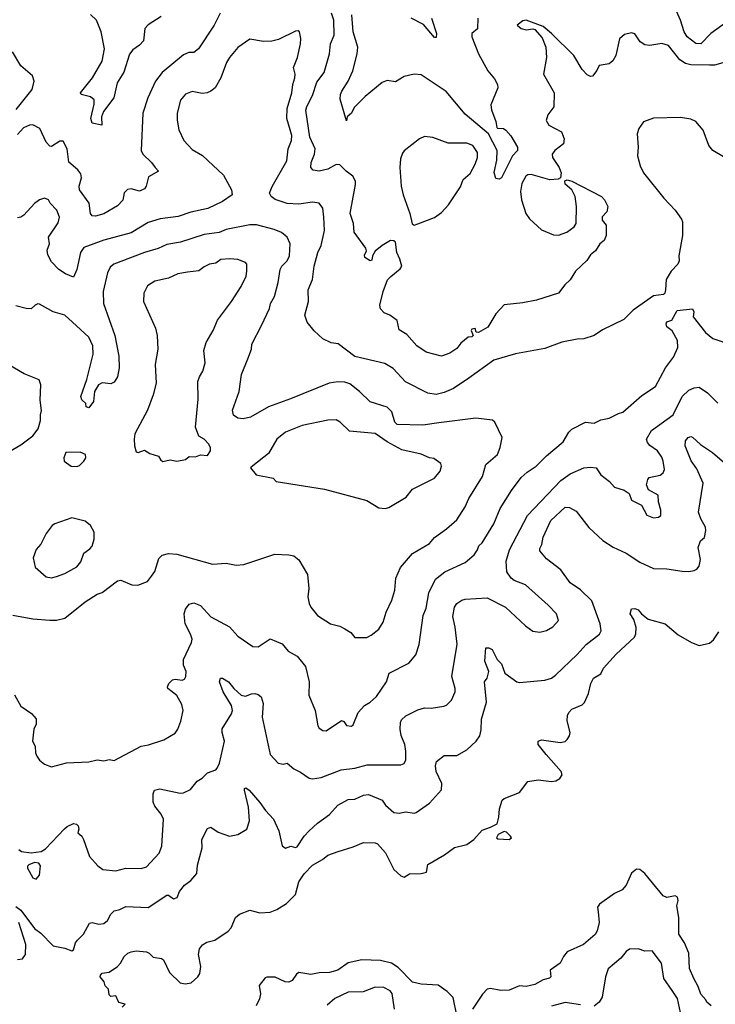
# Model space of a CAD drawing. Extents: x 1771496 to 1971148, y 471553 to 643630.
# Tile 96 of 256: x 1852208 to 1856310, y 532823 to 538627. Entities that reach past the tile are written whole.
import ezdxf

# ---------------------------------------------------------------- set-up
doc = ezdxf.new("R2010")
doc.units = 0

msp = doc.modelspace()

# ---------------------------------------------------------------- linework, layer by layer
at = {"layer": '0CON10XD'}
for points in [[(1856571.7, 538668.3), (1856536, 538595), (1856505, 538566), (1856435, 538606.5), (1856405, 538609.6), (1856353.7, 538596.3), (1856284.5, 538545), (1856225, 538485.5), (1856195, 538486.5), (1856144.6, 538525), (1856127.1, 538555), (1856105.4, 538625), (1856073.5, 538695)], [(1853391.1, 538665), (1853355.5, 538595), (1853261.9, 538455), (1853235, 538434.3), (1853205, 538433.1), (1853175, 538420.6), (1853048.6, 538315), (1853008.1, 538265), (1852963.4, 538166.6), (1852934.5, 538075), (1852924.3, 537855), (1852933.8, 537835), (1852985, 537785.8), (1853006.5, 537756.5), (1853026.2, 537735), (1852968.6, 537701.4), (1852954.6, 537645.4), (1852945, 537629.2), (1852915, 537616.9), (1852865, 537630), (1852844.1, 537625.9), (1852824.2, 537605.8), (1852816.6, 537563.4), (1852785, 537530), (1852705, 537483.5), (1852655, 537469.5), (1852635, 537470), (1852625.6, 537485), (1852617.8, 537545), (1852560.6, 537625), (1852558.9, 537645), (1852572.1, 537695), (1852567.7, 537717.7), (1852551.8, 537741.8), (1852497.8, 537787.8), (1852488.2, 537865), (1852465, 537911.2), (1852445, 537910.8), (1852395, 537879.4), (1852385, 537881.1), (1852365, 537904.2), (1852327.1, 537985), (1852285, 538007.8), (1852265, 538005.6), (1852231.4, 537988.6), (1852195, 537950)], [(1853043.3, 538645), (1852965, 538595.6), (1852945.6, 538575), (1852938, 538502), (1852915, 538477.1), (1852875, 538448.6), (1852856, 538424), (1852821.9, 538318.1), (1852782.5, 538255), (1852763, 538167), (1852702.7, 538085), (1852690, 538055), (1852692.5, 538005), (1852635, 538016.2), (1852627.8, 538045), (1852648, 538128), (1852647.5, 538155), (1852625, 538171.8), (1852571.2, 538185), (1852566.2, 538195), (1852636.8, 538283.2), (1852695, 538382.9), (1852708.3, 538455), (1852688.9, 538555), (1852660.4, 538625), (1852625, 538658.1)], [(1856355, 538372.5), (1856305, 538359.5), (1856275, 538358.2), (1856165, 538361.1), (1856135, 538367.7), (1856100.7, 538390.7), (1856035, 538474.4), (1855995, 538486.5), (1855925, 538474.5), (1855895, 538478.9), (1855866.2, 538496.2), (1855835, 538543.3), (1855815, 538550), (1855775, 538539.2), (1855745, 538513.8), (1855723.4, 538416.6), (1855705.5, 538384.5), (1855685, 538366), (1855625, 538356.2), (1855611.8, 538328.2), (1855585, 538294), (1855575, 538292), (1855555, 538301.4), (1855525, 538332.9), (1855475, 538416.5), (1855345, 538545.6), (1855295, 538585.8), (1855195, 538623.8), (1855175, 538620), (1855142.5, 538595), (1855165, 538574), (1855195, 538567.5), (1855233.8, 538573.8), (1855245, 538570), (1855290, 538520), (1855311.1, 538465), (1855315.5, 538405), (1855297.3, 538305), (1855360, 538195), (1855357.2, 538112.8), (1855323, 538067), (1855312.3, 538032.3), (1855328.8, 538005), (1855402.5, 537965), (1855418.6, 537925), (1855414.2, 537895), (1855362.9, 537855), (1855348.9, 537835), (1855349.4, 537815), (1855389.4, 537755), (1855402, 537725), (1855397.5, 537695), (1855383.9, 537686.1), (1855335, 537682.9), (1855225, 537713.6), (1855205, 537713.1), (1855192.5, 537705), (1855169.2, 537660.8), (1855162, 537615), (1855167.2, 537565), (1855193.8, 537485), (1855215, 537452.9), (1855285, 537387.5), (1855355, 537358.9), (1855385, 537357.8), (1855435.5, 537374.5), (1855478.8, 537405), (1855489.2, 537425), (1855490.9, 537525), (1855484.4, 537585), (1855463.5, 537623.5), (1855425, 537657.5), (1855423.6, 537676.4), (1855436.7, 537683.3), (1855465, 537675.8), (1855638.8, 537585), (1855656, 537565), (1855676, 537525), (1855670, 537495), (1855642.5, 537465), (1855642.5, 537445), (1855666, 537415), (1855665.7, 537355), (1855655, 537326.2), (1855630, 537305), (1855603.3, 537265), (1855575, 537240), (1855552.1, 537207.9), (1855485.7, 537144.3), (1855455, 537093.3), (1855423.3, 537065), (1855386.2, 537015), (1855255, 536973.1), (1855175, 536957.1), (1855064.4, 536945.6), (1855015, 536892.5), (1854968.8, 536815), (1854913, 536783), (1854900, 536785), (1854895, 536807.5), (1854875, 536802.5), (1854870, 536795), (1854882.5, 536765), (1854875, 536757.5), (1854853.3, 536755), (1854809.4, 536720.6), (1854785, 536689.2), (1854745, 536660.6), (1854695, 536644.3), (1854605, 536668.1), (1854549.2, 536705), (1854491.7, 536771.7), (1854445, 536798.8), (1854433.3, 536853.3), (1854390, 536885), (1854358.3, 536898.3), (1854335, 536922.5), (1854332, 536945), (1854351.2, 537025), (1854377.3, 537092.7), (1854397, 537113), (1854451.2, 537158.8), (1854461.2, 537175), (1854450.6, 537215), (1854431.4, 537255), (1854423.3, 537315), (1854415, 537323.3), (1854395, 537326.2), (1854345, 537296.7), (1854305, 537263.3), (1854288.8, 537235), (1854285, 537210), (1854275, 537206.2), (1854243.8, 537225), (1854241.7, 537238.3), (1854253.3, 537265), (1854249.5, 537279.5), (1854180, 537375), (1854176.9, 537425), (1854156.5, 537485), (1854189.3, 537655), (1854187.8, 537675), (1854172.3, 537705), (1854133.4, 537733.4), (1854095, 537772.1), (1854075, 537772.9), (1854025, 537746.2), (1853975, 537733.8), (1853939.3, 537739.3), (1853925.7, 537755), (1853927.5, 537785), (1853946.2, 537835), (1853950.4, 537865), (1853918.2, 537935), (1853896.3, 538093.7), (1853900.9, 538115), (1853935, 538180), (1853961.3, 538258.7), (1854004.5, 538315), (1854035.4, 538425), (1854040, 538485), (1854062.1, 538535), (1854060.2, 538625), (1854046.1, 538666.1)], [(1854908.9, 538635), (1854907.9, 538572.1), (1854874, 538545), (1854874.3, 538525), (1854914.2, 538425), (1854968.8, 538325), (1855008, 538278), (1855025.7, 538245), (1855027.1, 538225), (1854986.7, 538125), (1854990, 538095), (1855016.2, 538026.2), (1855021.8, 537991.8), (1855026.6, 537986.6), (1855061.2, 537985), (1855075, 537975.5), (1855105, 537941.9), (1855143.1, 537875), (1855143.1, 537855), (1855114.3, 537825), (1855048.9, 537695), (1855035, 537686.7), (1855015, 537691.4), (1855006.6, 537726.6), (1855021.4, 537798.6), (1855023.9, 537855), (1854973.5, 537955), (1854835, 538069.3), (1854722.7, 538202.7), (1854575, 538302.5), (1854535, 538305.7), (1854475, 538291.9), (1854425, 538260.8), (1854375, 538269.2), (1854345, 538256.9), (1854245.9, 538174.1), (1854181.3, 538108.7), (1854164, 538075), (1854140, 538055), (1854135, 538030), (1854098.7, 538158.7), (1854099.5, 538185), (1854107.5, 538205), (1854145.8, 538264.2), (1854172.7, 538325), (1854198, 538425), (1854202.2, 538465), (1854174.6, 538555), (1854166.6, 538655)], [(1854636.2, 538635), (1854665.6, 538545), (1854665, 538522.5), (1854655, 538521.2), (1854589.3, 538599.3), (1854516.3, 538636.3)], [(1856357.6, 537817.6), (1856296, 537855), (1856272.9, 537885), (1856238.8, 537975), (1856195, 538026.2), (1856165, 538040), (1856105, 538050), (1855945, 538046.7), (1855887.5, 538025), (1855858.8, 537985), (1855850, 537955), (1855856.2, 537875), (1855851.2, 537825), (1855868, 537765), (1855886.2, 537725), (1856005.8, 537575), (1856073.9, 537503.9), (1856111.1, 537451.1), (1856117.5, 537435), (1856117.5, 537355), (1856095.7, 537235), (1856097.5, 537205), (1856089.2, 537185), (1856049.2, 537145), (1856020, 537095), (1856016.1, 537033.9), (1856012.5, 537015), (1856005, 537007.5), (1855945, 536998.8), (1855826.2, 536915), (1855770.9, 536859.1), (1855645, 536798.6), (1855595.4, 536764.6), (1855535, 536745.6), (1855495, 536744.4), (1855405, 536726.7), (1855305, 536688.5), (1855132.6, 536657.4), (1855005, 536620.8), (1854855.9, 536514.1), (1854766.9, 536453.1), (1854710.8, 536429.2), (1854665, 536417.5), (1854615, 536425.6), (1854482.6, 536492.6), (1854410.8, 536570.8), (1854361.1, 536601.1), (1854185, 536641.1), (1854086.4, 536716.4), (1854045, 536722.5), (1853996.7, 536745), (1853945, 536793.3), (1853903.8, 536845), (1853888.8, 536885), (1853910.6, 536965), (1853909.5, 537035), (1853935.5, 537095), (1853945.5, 537175), (1853966.7, 537255), (1853985.4, 537295), (1854006.2, 537385), (1854002.6, 537462.6), (1853995.5, 537515.5), (1853975, 537546), (1853935, 537551.4), (1853855, 537540.5), (1853785, 537542.9), (1853715, 537566.7), (1853690.8, 537585), (1853681.4, 537605), (1853696.5, 537643.5), (1853783.8, 537795), (1853792.2, 537865), (1853811.7, 537915), (1853812.9, 537945), (1853784.2, 538045), (1853786.3, 538103.7), (1853813.8, 538195), (1853819.1, 538245), (1853831.5, 538285), (1853832.5, 538305), (1853822.2, 538345), (1853846.5, 538405), (1853863.1, 538485), (1853865.5, 538515.5), (1853858.8, 538555), (1853851.2, 538561.2), (1853835, 538559.2), (1853735, 538509.4), (1853695, 538500.6), (1853645, 538498.1), (1853565, 538511.2), (1853495, 538463.8), (1853445, 538404), (1853426.9, 538375), (1853395, 538283.8), (1853360, 538225), (1853336, 538205), (1853313.8, 538196.2), (1853285, 538192.7), (1853225, 538203.3), (1853185, 538188.6), (1853157.2, 538152.8), (1853137.3, 538075), (1853136.4, 538035), (1853147.4, 537977.4), (1853175.7, 537915), (1853225, 537860.8), (1853285.5, 537825.5), (1853410.3, 537710.3), (1853458, 537625), (1853461.2, 537595), (1853405, 537555.6), (1853316.9, 537513.1), (1853218.3, 537491.7), (1853143.1, 537466.9), (1853037, 537453), (1852965, 537432.1), (1852865, 537370.4), (1852705, 537328.2), (1852585.6, 537285), (1852566.2, 537255), (1852544.6, 537155.4), (1852525, 537110), (1852479.1, 537129.1), (1852438.6, 537155), (1852395, 537199.4), (1852375, 537240), (1852370.8, 537269.2), (1852383.5, 537305), (1852377.7, 537345), (1852435, 537430), (1852442.9, 537462.9), (1852427.5, 537505), (1852388, 537545), (1852377.5, 537565), (1852355, 537574.2), (1852324.3, 537565.7), (1852295, 537544), (1852233.3, 537475), (1852215, 537462), (1852195, 537458.8)], [(1852187.5, 538097.5), (1852282, 538215), (1852293.3, 538265), (1852283.3, 538295), (1852214.2, 538354.2), (1852166.6, 538436.6)], [(1854535, 537416.7), (1854555, 537424.2), (1854655, 537460.5), (1854695, 537490), (1854736.4, 537535), (1854808, 537642), (1854822.4, 537685), (1854865, 537720.5), (1854894.6, 537775), (1854907.1, 537815), (1854908.1, 537845), (1854881.2, 537885), (1854845, 537898.6), (1854735, 537898.2), (1854645, 537931.9), (1854595, 537937.5), (1854565, 537924), (1854475.7, 537854.3), (1854465, 537840), (1854453.3, 537806.7), (1854449.5, 537755), (1854456.7, 537645), (1854468.9, 537595), (1854509.4, 537485), (1854523, 537423), (1854535, 537416.7)], [(1852167.5, 535117.5), (1852285, 535095.8), (1852385, 535087.1), (1852425, 535087.5), (1852475, 535100), (1852595, 535195.8), (1852665, 535240.8), (1852695, 535251.2), (1852785, 535320), (1852805, 535323.3), (1852870, 535295), (1852905, 535293.3), (1852962.5, 535315), (1852985, 535347.5), (1853006, 535375), (1853028.3, 535451.7), (1853048.7, 535471.3), (1853085, 535481.1), (1853135, 535476.7), (1853345, 535417.5), (1853425, 535423.3), (1853485, 535411.2), (1853530, 535415), (1853713.6, 535476.4), (1853795, 535472.5), (1853825, 535466.7), (1853855, 535442.5), (1853905.9, 535355.9), (1853912.9, 535275), (1853907.1, 535225), (1853914.3, 535185), (1853925, 535163.3), (1853963.8, 535115), (1854040, 535065), (1854095, 535052), (1854125.7, 535035.7), (1854160, 535015), (1854185, 534986), (1854255, 534985.8), (1854281.7, 534998.3), (1854325.5, 535035), (1854352.1, 535075), (1854369.5, 535135), (1854402.3, 535205), (1854420, 535265), (1854425.8, 535335), (1854452.8, 535397.2), (1854525, 535480.8), (1854625, 535540), (1854654.2, 535575), (1854724.2, 535625), (1854785, 535679.2), (1854835.5, 535755), (1854856.7, 535805), (1854936.5, 535935), (1854956.9, 536005), (1855025.4, 536064.6), (1855041.4, 536105), (1855052.5, 536165), (1855010, 536255), (1854995.8, 536265.8), (1854897.3, 536277.3), (1854679.2, 536250.8), (1854586.4, 536236.4), (1854435, 536240), (1854420.6, 536255), (1854402.2, 536315), (1854375, 536343.3), (1854274.6, 536374.6), (1854212.5, 536435), (1854155, 536480.5), (1854125, 536490), (1854085, 536492.7), (1854033.3, 536485), (1853805, 536391.5), (1853674.6, 536345.4), (1853570, 536285), (1853525, 536274.3), (1853495, 536278), (1853468.8, 536295), (1853463.1, 536325), (1853501.5, 536435), (1853515.7, 536535), (1853553, 536627), (1853574.2, 536685), (1853577.5, 536715), (1853635, 536823.8), (1853681.1, 536925), (1853688.1, 536955), (1853711.5, 536995), (1853732.4, 537077.6), (1853743.6, 537155), (1853754.5, 537175), (1853785, 537205.7), (1853798.8, 537235), (1853803.5, 537305), (1853785, 537346), (1853752.1, 537372.1), (1853709.5, 537389.5), (1853605, 537417.3), (1853565, 537417.3), (1853425, 537389.6), (1853385, 537373.2), (1853295, 537360.4), (1853156.7, 537315), (1853075, 537300.9), (1853025, 537277.8), (1852944.3, 537254.3), (1852764, 537185), (1852742, 537168), (1852726.5, 537135), (1852700.9, 537025), (1852702.7, 536955), (1852769.4, 536765), (1852793.4, 536643.4), (1852794.3, 536575), (1852785, 536522.5), (1852765, 536490), (1852745, 536480), (1852695, 536485.7), (1852673.8, 536475), (1852650, 536435), (1852643.9, 536376.1), (1852615, 536340), (1852600, 536345), (1852597.5, 536365), (1852575, 536386.7), (1852569.2, 536405), (1852604.5, 536505.5), (1852641.5, 536655), (1852640, 536705), (1852615.5, 536755), (1852519.4, 536845), (1852475, 536884.4), (1852405, 536905.8), (1852325, 536950), (1852315, 536952.5), (1852300, 536945), (1852275, 536923.3), (1852246.1, 536923.9), (1852185, 536940)], [(1853052.9, 536022.9), (1853095, 536033.3), (1853135, 536024.2), (1853185.7, 536034.3), (1853207, 536053), (1853245, 536051.2), (1853275, 536061.2), (1853315, 536058.8), (1853333.9, 536086.1), (1853334, 536104), (1853324, 536125), (1853296.2, 536155), (1853265, 536171.4), (1853245.5, 536225), (1853260.3, 536389.7), (1853259.4, 536495), (1853267.6, 536522.4), (1853288.9, 536555), (1853302.2, 536605), (1853293.4, 536676.6), (1853307.5, 536725), (1853348.6, 536795), (1853373.9, 536856.1), (1853457.5, 536965), (1853515, 537054), (1853544.4, 537115), (1853548.1, 537145), (1853547.5, 537185), (1853540, 537195), (1853494.3, 537214.3), (1853446.6, 537216.6), (1853395, 537213.5), (1853365, 537192.5), (1853326.7, 537185), (1853295, 537169.4), (1853263.7, 537146.3), (1853198.1, 537138.1), (1853141.4, 537128.6), (1853085, 537103.3), (1853005, 537085.6), (1852960.9, 537059.1), (1852939.2, 537015), (1852938.6, 536965), (1853008.6, 536808.6), (1853019.5, 536765), (1853022.2, 536685), (1853007.5, 536595), (1853012.2, 536485), (1852995.6, 536415), (1852961.1, 536325), (1852887.5, 536185), (1852883.1, 536155), (1852884.2, 536114.2), (1852895, 536080), (1852906.4, 536076.4), (1852945, 536088.8), (1852975, 536070), (1853027.5, 536055), (1853041.2, 536031.2), (1853052.9, 536022.9)], [(1854605, 535157.5), (1854621.2, 535248.8), (1854660.2, 535329.8), (1854715, 535371.9), (1854835, 535428.1), (1854887.4, 535472.6), (1854908.1, 535501.9), (1854915, 535526), (1854936, 535544), (1855003.5, 535655), (1855041.9, 535745), (1855108.2, 535851.8), (1855165, 535928.6), (1855200.2, 535959.8), (1855254.2, 535995), (1855315, 536056.9), (1855412.1, 536137.9), (1855445.8, 536195), (1855465, 536212.5), (1855545, 536254), (1855595, 536248), (1855635, 536268.8), (1855685, 536278.8), (1855740, 536305), (1855765, 536313.8), (1855877.6, 536412.4), (1855958, 536465), (1856015.6, 536575), (1856062.8, 536637.2), (1856089.4, 536695), (1856087.1, 536735), (1856055, 536792), (1856025, 536817.1), (1856019.5, 536835), (1856025, 536845.7), (1856053.9, 536856.1), (1856085, 536912.5), (1856175, 536922), (1856184, 536905), (1856180, 536875), (1856252.2, 536782.2), (1856295, 536748.6), (1856405, 536710)], [(1852025, 536010), (1852215, 536121.9), (1852285.8, 536175), (1852317.5, 536215), (1852330, 536265), (1852331.2, 536298.8), (1852337.5, 536322.5), (1852329.2, 536385), (1852332, 536475), (1852322.5, 536505), (1852235, 536539.4), (1852075, 536632)], [(1852202.5, 533735), (1852218.8, 533725), (1852275, 533715.4), (1852335.7, 533724.3), (1852359.7, 533740.3), (1852472.3, 533857.7), (1852487.7, 533872.3), (1852525, 533889.2), (1852542.5, 533885), (1852553.3, 533875), (1852556.7, 533855), (1852550, 533835), (1852574, 533814), (1852583.8, 533795), (1852619.4, 533695), (1852668.8, 533638.8), (1852698.3, 533618.3), (1852775, 533610.6), (1852835, 533625.7), (1852924.7, 533624.7), (1852955, 533633.9), (1853030, 533715), (1853046.9, 533755), (1853056.7, 533915), (1853043.3, 533945), (1853005, 533991.4), (1852994.4, 534015), (1852995.6, 534064.4), (1853004, 534085), (1853035, 534092.5), (1853155, 534067.5), (1853175, 534070), (1853215, 534088.8), (1853255, 534138.8), (1853285, 534156.2), (1853315, 534188), (1853364.2, 534205.8), (1853372, 534215), (1853386.9, 534245), (1853416.6, 534373.4), (1853402.9, 534425), (1853403, 534447), (1853457.5, 534535), (1853463.6, 534555), (1853456.8, 534585), (1853408.7, 534665), (1853386.4, 534723.6), (1853392.5, 534745), (1853405, 534746), (1853440, 534725), (1853470.5, 534685), (1853515, 534644.6), (1853540.6, 534639.4), (1853575, 534653.8), (1853595, 534655.4), (1853615, 534650), (1853631.8, 534635), (1853644.5, 534595.5), (1853637.8, 534515), (1853684.4, 534295), (1853733.3, 534245), (1853761.2, 534238.8), (1853785, 534243.8), (1853825, 534211.4), (1853865, 534192.5), (1853915, 534156), (1853935, 534151.4), (1853985, 534160.6), (1854104.5, 534205.5), (1854184.4, 534215.6), (1854257.5, 534235), (1854455, 534234.3), (1854475, 534242), (1854484.2, 534265), (1854484.3, 534315), (1854479.4, 534355), (1854458.3, 534408.3), (1854451.5, 534445), (1854453.3, 534485), (1854460.2, 534499.8), (1854485.4, 534524.6), (1854555, 534560), (1854595, 534570.8), (1854635, 534569.2), (1854709.7, 534580.3), (1854725, 534586), (1854754.4, 534615.6), (1854775.6, 534665), (1854775.4, 534685.4), (1854756.5, 534755), (1854787, 534947), (1854776.1, 535046.1), (1854761.7, 535108.3), (1854772.2, 535165), (1854785.7, 535185), (1854815, 535205.5), (1854835, 535211.8), (1854965, 535220), (1855073.3, 535165), (1855191.2, 535055), (1855233.2, 535023.2), (1855275, 535016), (1855315, 535027.5), (1855352.1, 535047.9), (1855386.1, 535086.1), (1855374, 535125), (1855325, 535175.8), (1855191.2, 535295), (1855125, 535322), (1855105.7, 535335.7), (1855081.7, 535371.7), (1855077.3, 535435), (1855097.3, 535502.7), (1855201.8, 535705), (1855398.9, 535911.1), (1855455, 535949.6), (1855535, 535984.5), (1855575, 535990), (1855606.7, 535985), (1855635.8, 535945), (1855686.2, 535905), (1855715, 535872), (1855773.5, 535853.5), (1855802, 535835), (1855816.7, 535795), (1855875.5, 535765.5), (1855905.7, 535705.7), (1855945, 535690.8), (1855975, 535694.2), (1855988.8, 535705), (1855988.9, 535735), (1855974.3, 535785), (1855974, 535824), (1855916.2, 535855), (1855904.3, 535885), (1855912.4, 535917.6), (1855921.1, 535928.9), (1855985, 535942.1), (1856003.3, 535955), (1856010, 535975), (1856002.7, 536025), (1855995, 536047.5), (1855968.5, 536085), (1855925, 536118), (1855910.8, 536135), (1855904.4, 536155), (1855934.5, 536205), (1856061.2, 536298.8), (1856115.4, 536405), (1856155, 536442.5), (1856185, 536456.2), (1856215, 536460), (1856265, 536427.1), (1856325, 536366.2)], [(1854363.9, 535746.1), (1854385, 535751.2), (1854487.3, 535812.7), (1854525, 535858.8), (1854653.3, 535925), (1854688, 535965), (1854695.8, 535995), (1854690.7, 536010.7), (1854650.5, 536040.5), (1854625, 536044.2), (1854575.6, 536065.6), (1854461.3, 536091.3), (1854375, 536138.2), (1854305, 536188.5), (1854152.1, 536202.1), (1854098.1, 536255), (1854075, 536267.5), (1854025, 536266.4), (1853873.3, 536235), (1853774.6, 536195.4), (1853725, 536154), (1853675, 536069.2), (1853582.3, 535997.7), (1853570, 535985), (1853603.3, 535945), (1853702.5, 535925), (1853720, 535905), (1854005, 535860), (1854255, 535792.5), (1854325, 535750), (1854363.9, 535746.1)], [(1852185, 533400), (1852215, 533377.8), (1852295, 533270.6), (1852333.4, 533243.4), (1852405, 533167.1), (1852474.1, 533154.1), (1852515, 533138.8), (1852526.2, 533145), (1852536.7, 533185), (1852549.2, 533200.8), (1852584.1, 533235.9), (1852619.2, 533300.8), (1852635, 533305.7), (1852675, 533295.5), (1852705, 533300.6), (1852725, 533317.5), (1852745.6, 533355), (1852765, 533374.3), (1852798.3, 533381.7), (1852835, 533400.6), (1852965, 533393.3), (1853075, 533466.9), (1853085, 533467.1), (1853114.4, 533444.4), (1853136.8, 533453.2), (1853151.4, 533488.6), (1853180, 533525), (1853217, 533553), (1853252.5, 533595), (1853255.7, 533644.3), (1853284.4, 533745.6), (1853281.9, 533795), (1853315, 533859.4), (1853335, 533867.8), (1853378.5, 533838.5), (1853445, 533814.3), (1853495, 533824.3), (1853548.1, 533855), (1853562.9, 533905), (1853557.3, 533985), (1853533.3, 534085), (1853534.4, 534095.6), (1853541.2, 534098.8), (1853561.9, 534085), (1853625, 534012.1), (1853657.1, 533965), (1853704.5, 533915), (1853736.9, 533845), (1853755, 533756.7), (1853775, 533744), (1853806.1, 533756.1), (1853835, 533746.7), (1853845, 533751.2), (1853885, 533814), (1853914.6, 533845.4), (1853965, 533891.1), (1854035, 533941.4), (1854085, 533996.5), (1854145, 534031.5), (1854185, 534033.1), (1854235, 534056.2), (1854265, 534059.7), (1854345, 534026.2), (1854365, 533996.5), (1854415, 533953.2), (1854445, 533949.2), (1854485, 533958.8), (1854535, 533950.6), (1854546.2, 533953.8), (1854625, 534009.4), (1854695, 534086.7), (1854698.1, 534125), (1854665, 534196.2), (1854660.9, 534229.1), (1854665.6, 534254.4), (1854710.9, 534289.1), (1854785, 534290.6), (1854845, 534322.5), (1854900, 534375), (1854920.6, 534405), (1854929.1, 534440.9), (1854931.3, 534505), (1854961.8, 534605), (1854950, 534725), (1854964.5, 534745.5), (1854974.6, 534785), (1854950.8, 534845), (1854956.2, 534923.8), (1854975, 534924.2), (1854995, 534914), (1855024.5, 534855), (1855050.3, 534830.3), (1855068.9, 534775), (1855140, 534725), (1855155, 534720), (1855305, 534733.1), (1855343.6, 534746.4), (1855367, 534763), (1855495.5, 534884.5), (1855548.6, 534945), (1855626.9, 535005), (1855637.8, 535025), (1855631.5, 535065), (1855581.1, 535201.1), (1855515, 535266.7), (1855455, 535308.1), (1855399.4, 535385), (1855315, 535448.9), (1855276.1, 535496.1), (1855275, 535510), (1855286.5, 535533.5), (1855295, 535576.7), (1855341.2, 535675), (1855425, 535754), (1855450.8, 535750.8), (1855489.5, 535729.5), (1855565, 535632.9), (1855646.6, 535556.6), (1855707.6, 535517.6), (1855785, 535482.9), (1855865, 535430), (1855945, 535392.5), (1856025, 535390), (1856115, 535375.7), (1856155, 535374), (1856185, 535380), (1856201.7, 535388.3), (1856214, 535405), (1856222.5, 535445), (1856209.2, 535515), (1856222.5, 535555), (1856245.5, 535575), (1856253.4, 535616.6), (1856252.5, 535635), (1856224.4, 535685), (1856211.9, 535725), (1856238.9, 535895), (1856200.5, 535980.5), (1856167, 536027), (1856132.9, 536115), (1856134.4, 536145), (1856150, 536165), (1856165, 536170.8), (1856175, 536166), (1856222.9, 536122.9), (1856293.3, 536075), (1856365, 536015.6)], [(1852545, 535992.9), (1852560.3, 535999.7), (1852586, 536025), (1852597.5, 536045), (1852596, 536065), (1852565, 536077.5), (1852480, 536075), (1852467.5, 536045), (1852470, 536025), (1852512.5, 535995), (1852545, 535992.9)], [(1852395, 535336.9), (1852425, 535344.3), (1852475, 535363.1), (1852545, 535401.8), (1852568.2, 535431.8), (1852586.7, 535483.3), (1852622.4, 535507.6), (1852635, 535524.2), (1852646.5, 535565), (1852647.1, 535607.1), (1852626.1, 535646.1), (1852595, 535671.5), (1852515, 535691.5), (1852414.5, 535655.5), (1852400, 535645), (1852365, 535598), (1852332.5, 535535), (1852304.3, 535505), (1852287.5, 535455), (1852300.2, 535400.2), (1852365, 535342.9), (1852395, 535336.9)], [(1852176.9, 534646.9), (1852215, 534581.2), (1852276.8, 534536.8), (1852306, 534506), (1852306, 534475), (1852292, 534445), (1852284, 534375), (1852298.8, 534345), (1852300.8, 534305), (1852309.2, 534285), (1852325, 534262.5), (1852355, 534238.6), (1852395, 534222.9), (1852485, 534247.1), (1852616.6, 534253.4), (1852665, 534263.8), (1852705, 534257.5), (1852735, 534267.1), (1852765, 534260.6), (1852925, 534344.3), (1852967.6, 534352.4), (1853057.5, 534382.5), (1853125, 534422), (1853141.4, 534445), (1853158, 534492), (1853171.5, 534555), (1853165, 534591.2), (1853135, 534644.2), (1853082.5, 534685), (1853080, 534695), (1853087.5, 534715), (1853110, 534735), (1853125, 534740), (1853166.1, 534733.9), (1853179.5, 534740.5), (1853188, 534755), (1853189.2, 534785), (1853173.2, 534823.2), (1853173.1, 534855), (1853222.2, 534955), (1853224.5, 534975), (1853215.4, 535005), (1853183.8, 535065), (1853177.9, 535125), (1853185, 535152), (1853207.6, 535182.4), (1853235, 535190), (1853274.5, 535174.5), (1853335, 535107.1), (1853445, 535048), (1853493.6, 534993.6), (1853583, 534933), (1853615, 534931.1), (1853685, 534978), (1853722.7, 534962.7), (1853755, 534947.1), (1853792, 534905), (1853843.8, 534875), (1853892.9, 534815), (1853914.4, 534725), (1853913.8, 534645), (1853951.2, 534555), (1853966.2, 534465), (1853975, 534450), (1853995, 534438), (1854015, 534435.7), (1854105, 534495.8), (1854119.5, 534489.5), (1854135, 534467.5), (1854165, 534462.5), (1854175, 534470), (1854205, 534543.8), (1854242, 534585), (1854275.4, 534604.6), (1854311.4, 534638.6), (1854371.4, 534725), (1854387.5, 534775), (1854503.8, 534835), (1854545, 534884), (1854564.4, 534945), (1854586.5, 535115), (1854605, 535157.5)], [(1852813, 532807), (1852830, 532825), (1852793.6, 532833.6), (1852775, 532872.5), (1852745, 532870), (1852735, 532880), (1852731.7, 532911.7), (1852712.5, 532932.5), (1852706.1, 532956.1), (1852683.3, 532985), (1852684, 532995), (1852695, 533006.2), (1852735, 533013.3), (1852785, 533046), (1852802.9, 533065), (1852824.3, 533105), (1852846.7, 533125), (1852865, 533132), (1852895, 533138.1), (1852955, 533131.9), (1852972, 533125), (1852995, 533101.2), (1853045, 533094.2), (1853055.6, 533085), (1853091.3, 533011.3), (1853155, 532949.2), (1853183.8, 532943.8), (1853219.4, 532950.6), (1853258, 532985), (1853270, 533005), (1853276.8, 533046.8), (1853262.6, 533117.4), (1853268.9, 533151.1), (1853285.4, 533174.6), (1853310.9, 533189.1), (1853358.3, 533201.7), (1853436.7, 533255), (1853455.7, 533274.3), (1853481.1, 533335), (1853505, 533355.6), (1853565, 533379.2), (1853625, 533362.5), (1853684.3, 533365.7), (1853725, 533381.4), (1853781.9, 533418.1), (1853835, 533470.6), (1853855, 533546.2), (1853885, 533592.5), (1853935, 533643.1), (1853993.9, 533676.1), (1854025, 533702.5), (1854086.4, 533723.6), (1854175, 533750.8), (1854235, 533777.5), (1854305, 533776), (1854318.3, 533768.3), (1854365.4, 533715.4), (1854415, 533618.8), (1854455, 533581.2), (1854475, 533573.3), (1854507, 533593), (1854576, 533594), (1854607, 533603), (1854615, 533647.5), (1854712.5, 533705), (1854771.7, 533748.3), (1854845, 533766), (1854886.7, 533795), (1854935, 533850), (1854985, 533866.7), (1855023, 533887), (1855033.6, 533926.4), (1855036.7, 533975), (1855054.2, 534025.8), (1855065, 534036.2), (1855155, 534072.5), (1855203.9, 534136.1), (1855265, 534145.7), (1855345, 534137.5), (1855368.8, 534141.2), (1855393.3, 534155), (1855406.2, 534175), (1855402, 534195), (1855313.3, 534295), (1855265, 534354), (1855265.7, 534374.3), (1855285, 534381.4), (1855395, 534365.6), (1855425, 534373.3), (1855436.7, 534383.3), (1855450, 534405), (1855453.6, 534425), (1855437.5, 534495), (1855438.9, 534525), (1855446.4, 534543.6), (1855465, 534562), (1855525, 534588.8), (1855537.9, 534602.1), (1855562.5, 534655), (1855575.7, 534715), (1855592.5, 534745), (1855635, 534770.6), (1855651.4, 534805), (1855725, 534887.8), (1855832.8, 534987.2), (1855842.1, 535007.9), (1855844.3, 535045), (1855830.6, 535090.6), (1855808.8, 535125), (1855816.4, 535153.6), (1855835, 535156), (1855855, 535147.5), (1855874.3, 535124.3), (1855915, 535093.1), (1856015, 535066), (1856091.3, 535001.3), (1856168.8, 534955), (1856215, 534938.6), (1856275, 534952), (1856299.2, 534970.8), (1856331.7, 535018.3)], [(1855095, 533793.8), (1855107.5, 533805), (1855103.3, 533815), (1855078.3, 533838.3), (1855065, 533842.5), (1855030, 533825), (1855020, 533805), (1855028.3, 533798.3), (1855095, 533793.8)], [(1852305, 533560.8), (1852325.6, 533585), (1852330, 533640), (1852321.2, 533655), (1852295, 533660), (1852262.5, 533645), (1852255, 533637.5), (1852254.2, 533625), (1852285, 533568), (1852305, 533560.8)], [(1856286.7, 532815), (1856260, 532835), (1856255, 532850), (1856225, 532882.5), (1856208.8, 532928.8), (1856182.9, 532975), (1856157.8, 533035), (1856153.5, 533125), (1856128.1, 533185), (1856095, 533237.5), (1856095.6, 533335), (1856084, 533404), (1856090.4, 533435), (1856086.7, 533455), (1856073.5, 533463.5), (1856025, 533452.9), (1856001.9, 533461.9), (1855895, 533593.8), (1855865, 533618.8), (1855845, 533620), (1855815, 533596.2), (1855784.2, 533525), (1855761.7, 533498.3), (1855715, 533475.8), (1855626.8, 533413.2), (1855615.8, 533395), (1855618.9, 533368.9), (1855624.5, 533305), (1855613, 533257), (1855601.4, 533235), (1855532, 533175), (1855437.4, 533132.6), (1855414.2, 533105.8), (1855395, 533066.7), (1855336.7, 533025), (1855340, 532985), (1855332.3, 532977.7), (1855295, 532967.1), (1855245, 532939.5), (1855195, 532927.5), (1855155, 532932.5), (1855095, 532905.8), (1855045, 532904.4), (1854985, 532916.9), (1854965, 532912.5), (1854936.4, 532883.6), (1854878.6, 532795)], [(1852195, 533086.5), (1852225, 533092.2), (1852243.1, 533116.9), (1852244.7, 533175), (1852203.6, 533305)], [(1856104.7, 532775), (1856087.2, 532857.2), (1856055.2, 532905.2), (1856006.7, 532975), (1855993.3, 533065), (1855937.7, 533137.7), (1855895, 533136.9), (1855855, 533149.4), (1855805, 533147.5), (1855784, 533135), (1855754, 533095), (1855678.3, 533031.7), (1855662.5, 532985), (1855642.9, 532865), (1855624.8, 532835.2), (1855595, 532813.3)], [(1854785, 532757.5), (1854765, 532863.3), (1854729.4, 532899.4), (1854675, 532936.9), (1854575, 532941.4), (1854525, 532952.9), (1854440.7, 533040.7), (1854400, 533065), (1854335, 533080.8), (1854225, 533085.3), (1854145, 533067.1), (1854085, 533025.4), (1854035, 533010), (1853975, 533008.8), (1853925, 532999.6), (1853855, 533011.2), (1853839.6, 533000.4), (1853815, 532963.8), (1853795.8, 532954.2), (1853773.9, 532956.1), (1853715, 532983.3), (1853666, 532984), (1853655, 532978.8), (1853620, 532935), (1853628.6, 532885), (1853622.9, 532855), (1853602.5, 532815)], [(1854419.2, 532795), (1854405, 532886.2), (1854392.2, 532902.2), (1854355, 532922.5), (1854305, 532924.4), (1854233.4, 532896.6), (1854145, 532895.6), (1854067, 532857), (1854021.3, 532818.7)], [(1855515, 532820.4), (1855425, 532834.7), (1855345, 532812.8)]]:
    msp.add_lwpolyline(points, dxfattribs=at)

doc.saveas('drawing.dxf')
